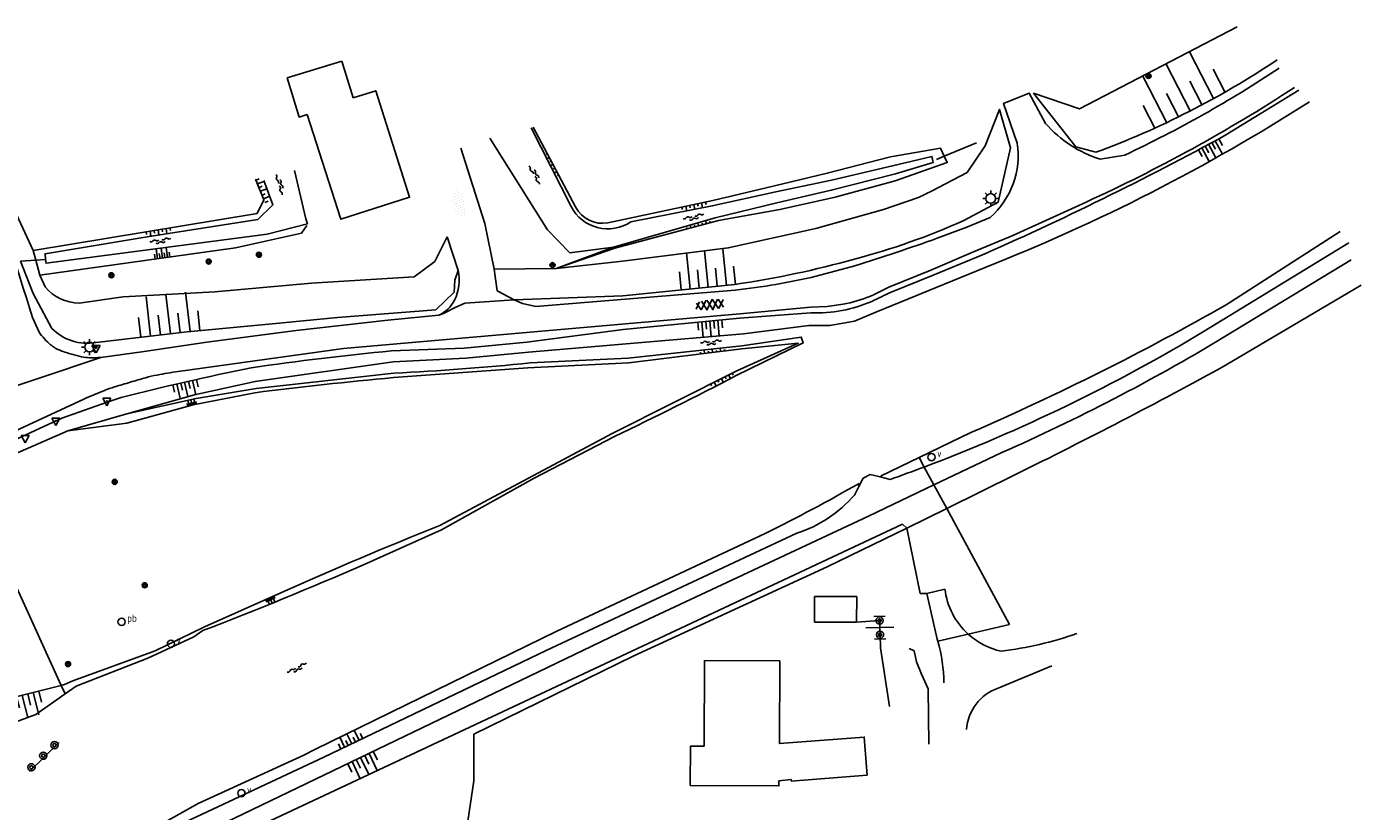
# Model space of a CAD drawing. Extents: x 121149 to 123702, y 457169 to 470031.
# Tile 42 of 87: x 122301 to 122467, y 463852 to 463949. Entities that reach past the tile are written whole.
import ezdxf

# ---------------------------------------------------------------- set-up
doc = ezdxf.new("R2010")
doc.units = 0
doc.header["$LTSCALE"] = 4
doc.layers.get('0').update_dxf_attribs({"color": 8, "linetype": 'CONTINUOUS'})
doc.layers.add('REFERENTIE', color=8, linetype='CONTINUOUS')
doc.styles.add('ISO', font='ISO')

# ---------------------------------------------------------------- blocks, each defined once
blk = doc.blocks.new('verkeersbord-pl')
at = {"linetype": 'Continuous'}
blk.add_circle((0, 0), 0.03, dxfattribs=at)
blk = doc.blocks.new('verkeersbord')
at = {"color": 0}
for p, q in [((0.5, 0.32), (-0.5, 0.32)), ((-0.5, 0.32), (0, -0.6)), ((0, -0.6), (0.5, 0.32))]:
    blk.add_line(p, q, dxfattribs=at)
blk = doc.blocks.new('lichtmast')
at = {"color": 0}
for p, q in [((-0.6, 0), (-1, 0)), ((-0.71, 0.71), (-0.42, 0.42)), ((0, 0.6), (0, 1)), ((0.42, 0.42), (0.71, 0.71)), ((0.6, 0), (1, 0)), ((-0.42, -0.42), (-0.71, -0.71)), ((0, -0.6), (0, -1)), ((0.42, -0.42), (0.71, -0.71))]:
    blk.add_line(p, q, dxfattribs=at)
blk.add_circle((0, 0), 0.6, dxfattribs=at)
blk = doc.blocks.new('boom')
at = {"color": 0}
for radius in [0.315, 0.225, 0.135]:
    blk.add_circle((0, 0), radius, dxfattribs=at)
blk = doc.blocks.new('talud')
at = {"color": 0}
for p, q in [((0, 0.75), (0.5, 0.75)), ((0, 0.5), (1, 0.5)), ((0, 0.25), (0.5, 0.25)), ((0, 0), (1, 0)), ((0, -0.25), (0.5, -0.25)), ((0, -0.5), (1, -0.5)), ((0, -0.75), (0.5, -0.75))]:
    blk.add_line(p, q, dxfattribs=at)
blk = doc.blocks.new('paal')
at = {"color": 0}
for radius in [0.45, 0.2]:
    blk.add_circle((0, 0), radius, dxfattribs=at)
blk = doc.blocks.new('water')
at = {"color": 0, "linetype": 'ByBlock', "lineweight": -2}
for centre, start, end in [((-0.01, 0.75), 129.7446, 230.2554), ((-0.32, 1.12), 309.7446, 50.2554), ((-0.32, 0.37), 309.7446, 50.2554), ((0.32, 0.01), 129.7446, 230.2554), ((0, 0.38), 309.7446, 50.2554), ((-0.01, -0.74), 129.7446, 230.2554), ((-0.32, -0.37), 309.7446, 50.2554), ((-0.32, -1.12), 309.7446, 50.2554), ((0, -0.37), 309.7446, 50.2554)]:
    blk.add_arc(centre, 0.244, start, end, dxfattribs=at)
blk = doc.blocks.new('halfverhard4')
at = {"color": 0, "linetype": 'ByBlock', "lineweight": -2}
for p, q in [((-0.625, 0.625), (-0.625, 0.625)), ((-0.625, 0), (-0.625, 0)), ((-0.46875, 0.9375), (-0.46875, 0.9375)), ((-0.46875, 0.3125), (-0.46875, 0.3125)), ((-0.3125, 1.25), (-0.3125, 1.25)), ((-0.3125, 0.625), (-0.3125, 0.625)), ((-0.3125, 0), (-0.3125, 0)), ((-0.15625, 1.5625), (-0.15625, 1.5625)), ((-0.15625, 0.9375), (-0.15625, 0.9375)), ((-0.15625, 0.3125), (-0.15625, 0.3125)), ((0, 1.25), (0, 1.25)), ((0, 0.625), (0, 0.625)), ((0, 0), (0, 0)), ((0.15625, 1.5625), (0.15625, 1.5625)), ((0.15625, 0.9375), (0.15625, 0.9375)), ((0.15625, 0.3125), (0.15625, 0.3125)), ((0.3125, 1.25), (0.3125, 1.25)), ((0.3125, 0.625), (0.3125, 0.625)), ((0.3125, 0), (0.3125, 0)), ((0.46875, 0.9375), (0.46875, 0.9375)), ((0.46875, 0.3125), (0.46875, 0.3125)), ((0.625, 0.625), (0.625, 0.625)), ((0.625, 0), (0.625, 0)), ((-0.625, -0.625), (-0.625, -0.625)), ((-0.46875, -0.3125), (-0.46875, -0.3125)), ((-0.46875, -0.9375), (-0.46875, -0.9375)), ((-0.3125, -0.625), (-0.3125, -0.625)), ((-0.3125, -1.25), (-0.3125, -1.25)), ((-0.15625, -0.3125), (-0.15625, -0.3125)), ((-0.15625, -0.9375), (-0.15625, -0.9375)), ((-0.15625, -1.5625), (-0.15625, -1.5625)), ((0, -0.625), (0, -0.625)), ((0, -1.25), (0, -1.25)), ((0.15625, -0.3125), (0.15625, -0.3125)), ((0.15625, -0.9375), (0.15625, -0.9375)), ((0.15625, -1.5625), (0.15625, -1.5625)), ((0.3125, -0.625), (0.3125, -0.625)), ((0.3125, -1.25), (0.3125, -1.25)), ((0.46875, -0.3125), (0.46875, -0.3125)), ((0.46875, -0.9375), (0.46875, -0.9375)), ((0.625, -0.625), (0.625, -0.625))]:
    blk.add_line(p, q, dxfattribs=at)
blk = doc.blocks.new('verklikker')
at = {"color": 0}
blk.add_circle((0, 0), 0.45, dxfattribs=at)
at = {"color": 0, "style": 'ISO'}
blk.add_attdef('VERKLIKKER', (0.7, 0), '', height=0.9, dxfattribs=at)
blk = doc.blocks.new('asfalt4')
at = {"color": 0, "linetype": 'ByBlock', "lineweight": -2}
for p, q in [((-0.52, 1.14), (0.54, 1.69)), ((-0.43, 1.75), (0.63, 1.08)), ((-0.63, 0.38), (0.64, 1.04)), ((-0.63, 0.4), (0.66, -0.42)), ((-0.57, -0.3), (0.73, 0.38)), ((-0.53, 1.07), (0.74, 0.27)), ((-0.56, -0.38), (0.58, -1.1)), ((-0.49, -0.96), (0.67, -0.36)), ((-0.46, -1.19), (0.39, -1.73)), ((-0.34, -1.59), (0.57, -1.11))]:
    blk.add_line(p, q, dxfattribs=at)
blk = doc.blocks.new('DRHEK')
at = {"color": 0, "linetype": 'Continuous'}
for p, q in [((1.25, 0), (-1.25, 0)), ((-0.5, 0.7), (0.5, 0.7)), ((-0.5, -0.7), (0.5, -0.7))]:
    blk.add_line(p, q, dxfattribs=at)
blk = doc.blocks.new('peilbuis')
at = {"color": 0}
blk.add_circle((0, 0), 0.45, dxfattribs=at)
at = {"color": 0, "style": 'ISO'}
blk.add_attdef('PEILBUIS', (0.7, 0), '', height=0.9, dxfattribs=at)

msp = doc.modelspace()

# ---------------------------------------------------------------- linework, layer by layer
at = {"layer": 'REFERENTIE'}
for points in [[(122434.009, 463933.681), (122431.525, 463934.369), (122426.26, 463941.021), (122431.98, 463939.085), (122451.595, 463949.307)], [(122340.208, 463945.039), (122333.427, 463942.937), (122334.936, 463938.066), (122335.923, 463938.371)], [(122341.632, 463940.446), (122340.208, 463945.039)], [(122335.923, 463938.371), (122340.101, 463925.349), (122348.656, 463928.093), (122344.433, 463941.339), (122341.632, 463940.446)], [(122424.227, 463934.813), (122422.519, 463939.765), (122425.728, 463941.045), (122427.759, 463937.254)], [(122459.262, 463941.404), (122450.188, 463935.85)], [(122413.542, 463928.854), (122417.979, 463931.182), (122420.22, 463934.489), (122422.028, 463939.015), (122423.379, 463934.257), (122421.853, 463927.475), (122417.593, 463925.212)], [(122368.738, 463926.924), (122363.766, 463936.727)], [(122369.303, 463926.888), (122364.038, 463936.797)], [(122295.312, 463935.445), (122301.833, 463921.48)], [(122359.186, 463919.138), (122358.013, 463924.825), (122355.04, 463934.212)], [(122358.627, 463935.45), (122365.8, 463924.037), (122368.586, 463921.188), (122374.017, 463921.878)], [(122415.137, 463933.197), (122414.662, 463934.204), (122408.475, 463933.118), (122400.596, 463931.07), (122393.855, 463929.461), (122386.371, 463927.695), (122373.309, 463924.907)], [(122415.137, 463933.197), (122419.164, 463934.85)], [(122374.017, 463921.878), (122386.648, 463925.529), (122394.332, 463927.405), (122401.101, 463928.964), (122409.082, 463931.014), (122413.783, 463932.423), (122413.62, 463933.174), (122408.725, 463932.004), (122401.113, 463930.219), (122394.214, 463928.783), (122386.295, 463927.009), (122376.166, 463925.039)], [(122374.181, 463921.761), (122387.051, 463925.219), (122394.71, 463926.552), (122401.59, 463928.103), (122409.055, 463930.119), (122415.516, 463932.394), (122415.137, 463933.197)], [(122414.178, 463932.803), (122415.137, 463933.197)], [(122434.551, 463932.831), (122437.598, 463933.34)], [(122335.73, 463925.426), (122334.354, 463931.414)], [(122329.506, 463930.362), (122330.531, 463927.774), (122329.679, 463926.055), (122301.833, 463921.48)], [(122330.51, 463930.157), (122331.653, 463927.146), (122329.79, 463925.336), (122316.017, 463923.171), (122303.318, 463921.074), (122303.386, 463920.358)], [(122375.134, 463920.128), (122388.276, 463921.781), (122399.169, 463924.222), (122407.608, 463926.573), (122411.823, 463928.031)], [(122406.446, 463915.986), (122408.261, 463916.894), (122413.496, 463919.032), (122418.781, 463921.322), (122423.679, 463923.339), (122432.784, 463927.49)], [(122302.658, 463918.384), (122327.007, 463921.809), (122335.191, 463923.619), (122335.86, 463924.561)], [(122303.386, 463920.358), (122303.431, 463919.876), (122330.931, 463923.494), (122335.935, 463924.768)], [(122335.73, 463925.426), (122335.935, 463924.768)], [(122414.271, 463922.984), (122417.953, 463924.371), (122420.874, 463925.582)], [(122307.567, 463914.938), (122313.047, 463915.714), (122324.448, 463916.338), (122336.452, 463917.399), (122349.236, 463918.191), (122351.777, 463920.084), (122353.307, 463923.185)], [(122353.307, 463923.185), (122354.673, 463918.983)], [(122447.494, 463911.44), (122465.464, 463922.436)], [(122450.221, 463914.707), (122464.384, 463923.828)], [(122301.833, 463921.48), (122302.153, 463920.28)], [(122366.864, 463919.22), (122374.017, 463921.878)], [(122374.181, 463921.761), (122366.864, 463919.22)], [(122419.201, 463920.628), (122413.784, 463918.41), (122408.544, 463916.291)], [(122300.258, 463920.16), (122302.153, 463920.28)], [(122300.258, 463920.16), (122301.822, 463916.106), (122304.149, 463911.774)], [(122302.153, 463920.28), (122303.386, 463920.358)], [(122302.153, 463920.28), (122302.658, 463918.384)], [(122309.654, 463910.022), (122320.97, 463911.348), (122331.13, 463912.29), (122339.672, 463913.148), (122351.903, 463914.104), (122354.186, 463916.283), (122354.277, 463917.795), (122354.673, 463918.983)], [(122359.186, 463919.138), (122366.864, 463919.22)], [(122361.66, 463915.338), (122359.527, 463916.467), (122359.186, 463919.138)], [(122366.864, 463919.22), (122375.134, 463920.128)], [(122398.315, 463912.127), (122400.907, 463912.141), (122403.968, 463912.695), (122406.64, 463913.792), (122409.803, 463915.089), (122414.128, 463916.875), (122420.252, 463919.353)], [(122399.214, 463918.273), (122404.039, 463919.544)], [(122465.77, 463920.314), (122448.897, 463910.06)], [(122302.658, 463918.384), (122303.345, 463916.962)], [(122389.109, 463917.247), (122375.164, 463915.844), (122361.66, 463915.338)], [(122361.66, 463915.338), (122362.681, 463914.856), (122364.37, 463914.497), (122389.146, 463916.537)], [(122467.019, 463917.171), (122450.224, 463907.232)], [(122319.869, 463906.411), (122340.437, 463909.266), (122389.71, 463913.571), (122398.543, 463914.424), (122400.57, 463914.493), (122402.579, 463914.779)], [(122352.269, 463913.406), (122352.884, 463913.639), (122354.231, 463914.336), (122355.535, 463914.934), (122361.66, 463915.338)], [(122301.769, 463913.125), (122302.562, 463911.303)], [(122310.266, 463908.169), (122315.62, 463908.904), (122323.434, 463910.062), (122334.549, 463911.512), (122345.931, 463912.802), (122352.269, 463913.406)], [(122398.556, 463913.734), (122389.681, 463913.047), (122375.202, 463911.651), (122363.23, 463910.079), (122355.418, 463909.308), (122346.412, 463908.988)], [(122398.315, 463912.127), (122390.163, 463911.092), (122363.447, 463908.835), (122355.665, 463908.065), (122346.606, 463907.614), (122329.46, 463905.163), (122321.9, 463903.523), (122313.465, 463901.133)], [(122389.278, 463905.901), (122397.604, 463909.963), (122397.361, 463910.698), (122389.979, 463909.597), (122375.832, 463908.086), (122363.658, 463907.491)], [(122352.403, 463887.277), (122373.832, 463898.722), (122389.365, 463906.484), (122396.98, 463909.942), (122389.983, 463909.226), (122375.898, 463907.489), (122363.363, 463906.894), (122346.633, 463905.652)], [(122294.615, 463902.949), (122310.266, 463908.169)], [(122346.694, 463906.214), (122329.576, 463904.322), (122322.099, 463903.077), (122313.465, 463901.133)], [(122292.397, 463895.709), (122298.404, 463898.473), (122308.155, 463902.993)], [(122312.768, 463903.194), (122311.046, 463902.589), (122305.389, 463900.598)], [(122329.4, 463903.773), (122321.737, 463902.26), (122313.495, 463899.971), (122306.158, 463899.024)], [(122306.158, 463899.024), (122313.465, 463901.133)], [(122293.285, 463893.765), (122298.753, 463897.548), (122305.389, 463900.598)], [(122293.965, 463892.275), (122299.605, 463896.183), (122306.158, 463899.024)], [(122342.926, 463882.362), (122352.608, 463886.743), (122364.165, 463893.141), (122374.128, 463898.343)], [(122412.015, 463895.708), (122418.442, 463898.816)], [(122421.423, 463895.947), (122413.857, 463892.312)], [(122407.32, 463893.438), (122412.015, 463895.708)], [(122412.015, 463895.708), (122412.65, 463894.538)], [(122412.65, 463894.538), (122413.857, 463892.312)], [(122405.077, 463893.156), (122404.522, 463892.106)], [(122404.522, 463892.106), (122404.546, 463892.502)], [(122405.945, 463893.595), (122405.077, 463893.156)], [(122407.187, 463893.296), (122405.945, 463893.595)], [(122407.187, 463893.296), (122407.32, 463893.438)], [(122408.428, 463892.998), (122407.187, 463893.296)], [(122423.998, 463893.607), (122415.451, 463889.372)], [(122293.965, 463892.275), (122305.333, 463867.372)], [(122413.857, 463892.312), (122405.723, 463888.404), (122375.8, 463874.397), (122321.339, 463848.193)], [(122404.522, 463892.106), (122403.967, 463891.056)], [(122413.857, 463892.312), (122415.451, 463889.372)], [(122415.451, 463889.372), (122410.499, 463886.918)], [(122415.451, 463889.372), (122423.278, 463874.937)], [(122410.499, 463886.918), (122409.95, 463887.417), (122329.968, 463849.899), (122318.252, 463842.44), (122315.821, 463838.103), (122321.207, 463832.291), (122325.265, 463824.127)], [(122396.807, 463886.313), (122365.638, 463871.694), (122337.979, 463858.432), (122318.872, 463849.489)], [(122356.641, 463861.326), (122376.539, 463871.032), (122400.589, 463882.121), (122410.499, 463886.918)], [(122392.89, 463886.25), (122366.96, 463874.12)], [(122412.134, 463878.825), (122410.499, 463886.918)], [(122412.988, 463878.794), (122415.229, 463879.362)], [(122305.333, 463867.372), (122305.716, 463867.469), (122306.767, 463867.935), (122317.019, 463871.675), (122323.146, 463874.673), (122332.616, 463878.891)], [(122404.244, 463875.221), (122404.256, 463878.411), (122399.016, 463878.431), (122399.004, 463875.241)], [(122412.988, 463878.794), (122412.134, 463878.825)], [(122414.27, 463873.134), (122414.269, 463873.137), (122412.988, 463878.794)], [(122321.816, 463873.434), (122322.939, 463874.185)], [(122399.004, 463875.241), (122404.244, 463875.221)], [(122404.244, 463875.221), (122407.114, 463875.439)], [(122407.114, 463875.439), (122407.158, 463873.676)], [(122423.278, 463874.937), (122418.119, 463873.753)], [(122316.108, 463870.761), (122321.816, 463873.434)], [(122366.96, 463874.12), (122336.847, 463859.403)], [(122407.158, 463873.676), (122407.224, 463872.031)], [(122418.119, 463873.753), (122414.345, 463872.887)], [(122407.224, 463872.031), (122408.329, 463864.756)], [(122413.227, 463860.079), (122413.142, 463866.954), (122412.318, 463868.766), (122411.706, 463870.307), (122411.414, 463871.671), (122410.769, 463871.949)], [(122305.82, 463866.306), (122307.194, 463867.279), (122316.108, 463870.761)], [(122385.287, 463859.797), (122385.347, 463870.468), (122394.698, 463870.415), (122394.64, 463860.141), (122405.207, 463860.949), (122405.57, 463856.195)], [(122428.51, 463869.821), (122421.868, 463867.04)], [(122297.84, 463865.475), (122305.333, 463867.372)], [(122302.184, 463863.734), (122305.82, 463866.306)], [(122305.333, 463867.372), (122305.82, 463866.306)], [(122298.004, 463862.237), (122302.184, 463863.734)], [(122356.641, 463861.326), (122356.66, 463855.524)], [(122305.081, 463860.257), (122301.393, 463856.65)], [(122336.847, 463859.403), (122335.496, 463858.714)], [(122396.131, 463855.473), (122396.113, 463855.663), (122394.592, 463855.495), (122394.589, 463854.875), (122383.549, 463854.938), (122383.577, 463859.808), (122385.287, 463859.798)], [(122335.496, 463858.714), (122322.336, 463852.691)], [(122405.57, 463856.195), (122396.128, 463855.472)], [(122356.66, 463855.524), (122355.004, 463844.636)], [(122322.336, 463852.691), (122318.289, 463850.408)]]:
    msp.add_lwpolyline(points, dxfattribs=at)
for points in [[(122456.552, 463945.182, -0.0592889), (122434.009, 463933.681)], [(122437.598, 463933.34, 0.0363553), (122456.803, 463944.14)], [(122432.784, 463927.49, 0.0368888), (122458.708, 463941.734)], [(122420.252, 463919.353, 0.0481301), (122460.578, 463939.968)], [(122427.759, 463937.254, 0.137396), (122434.551, 463932.831)], [(122450.188, 463935.85, -0.022216), (122419.201, 463920.628)], [(122420.874, 463925.582, 0.2520769), (122424.227, 463934.813)], [(122295.859, 463932.761, 0.0097809), (122301.769, 463913.125)], [(122411.823, 463928.031, 0.0298005), (122413.542, 463928.854)], [(122376.166, 463925.039, -0.4470674), (122368.738, 463926.924)], [(122373.309, 463924.907, -0.3288295), (122369.303, 463926.888)], [(122417.593, 463925.212, -0.0418086), (122404.006, 463920.408)], [(122404.039, 463919.544, 0.006855), (122414.271, 463922.984)], [(122354.218, 463915.285, 0.1841605), (122354.673, 463918.983)], [(122404.006, 463920.408, -0.0321454), (122389.109, 463917.247)], [(122389.146, 463916.537, 0.028997), (122399.214, 463918.273)], [(122303.345, 463916.962, 0.2325206), (122307.567, 463914.938)], [(122402.579, 463914.779, 0.0463453), (122405.905, 463915.761)], [(122405.905, 463915.761, 0.0085347), (122406.446, 463915.986)], [(122408.544, 463916.291, 0.002852), (122406.137, 463915.14)], [(122352.269, 463913.406, 0.1739803), (122354.218, 463915.285)], [(122406.137, 463915.14, -0.1142421), (122398.556, 463913.734)], [(122418.442, 463898.816, 0.0263439), (122450.221, 463914.707)], [(122302.562, 463911.303, 0.0588146), (122304.001, 463909.75)], [(122304.149, 463911.774, 0.2445379), (122309.654, 463910.022)], [(122412.65, 463894.538, 0.0456866), (122447.494, 463911.44)], [(122304.001, 463909.75, 0.0877176), (122305.23, 463909.028)], [(122305.23, 463909.028, 0.0161563), (122306.641, 463908.557)], [(122448.897, 463910.06, -0.0313345), (122421.423, 463895.947)], [(122306.641, 463908.557, 0.0197214), (122307.857, 463908.249)], [(122307.857, 463908.249, 0.0432329), (122308.831, 463908.131)], [(122308.831, 463908.131, 0.0292662), (122310.266, 463908.169)], [(122346.412, 463908.988, 0.0123171), (122328.965, 463906.889)], [(122363.658, 463907.491, -0.0136198), (122346.694, 463906.214)], [(122328.965, 463906.889, 0.0109363), (122312.768, 463903.194)], [(122315.816, 463905.637, -0.0224095), (122317.248, 463905.977)], [(122317.248, 463905.977, -0.0121907), (122319.869, 463906.411)], [(122374.128, 463898.343, 0.0087168), (122389.278, 463905.901)], [(122450.224, 463907.232, -0.01132), (122423.998, 463893.607)], [(122308.155, 463902.993, -0.0116025), (122310.604, 463904.029)], [(122310.604, 463904.029, -0.0213271), (122312.004, 463904.517)], [(122312.004, 463904.517, -0.0022077), (122313.916, 463905.087)], [(122313.916, 463905.087, -0.0022236), (122315.816, 463905.637)], [(122346.633, 463905.652, 0.0100397), (122329.4, 463903.773)], [(122408.428, 463892.998, 0.0052089), (122412.65, 463894.538)], [(122404.546, 463892.502, -0.0146139), (122392.89, 463886.25)], [(122403.967, 463891.056, -0.1390232), (122396.807, 463886.313)], [(122332.616, 463878.891, -0.0092812), (122352.403, 463887.277)], [(122322.939, 463874.185, 0.01007), (122342.926, 463882.362)], [(122415.229, 463879.362, 0.1808203), (122418.119, 463873.753)], [(122414.345, 463872.887, 0.0048324), (122414.27, 463873.134)], [(122415.085, 463867.684, 0.0730604), (122414.345, 463872.887)], [(122418.119, 463873.753, 0.1307686), (122422.236, 463871.625)], [(122422.236, 463871.625, 0.0522501), (122431.648, 463873.825)], [(122421.868, 463867.04, 0.2996755), (122417.906, 463861.886)]]:
    msp.add_lwpolyline(points, format="xyb", dxfattribs=at)

# ---------------------------------------------------------------- block references
at = {"layer": 'REFERENTIE', "linetype": 'Continuous'}
for name, p, xscale, yscale, rotation in [('talud', (122445.744, 463938.857), 6.543014, 6.543014, 117.4188043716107), ('talud', (122448.018, 463934.675), 1.914551, 1.914551, 298.3453470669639), ('talud', (122366.5, 463932.164), 0.374703, 2, 207.8654488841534), ('talud', (122330.113, 463928.83), 0.84265, 2, 21.59926424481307), ('talud', (122383.986, 463927.186), 0.614777, 2, 282.023121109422), ('talud', (122317.368, 463924.032), 0.641126, 2, 279.3301691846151), ('talud', (122384.602, 463924.561), 0.361871, 2, 105.0743755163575), ('talud', (122317.915, 463920.53), 1.241116, 1.241116, 98.01258610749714), ('talud', (122385.8, 463916.914), 4.521648, 4.521648, 95.73707109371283), ('talud', (122318.894, 463911.096), 4.939393, 4.939393, 96.46316586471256), ('talud', (122385.982, 463912.69), 1.948671, 2, 275.5058304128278), ('talud', (122386.334, 463908.776), 0.4293, 2, 96.95942207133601), ('talud', (122387.444, 463905.53), 0.505239, 2, 296.3115316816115), ('talud', (122320.674, 463905.089), 1.843469, 2, 282.8827930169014), ('talud', (122321.612, 463902.191), 0.757956, 0.757956, 103.5045538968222), ('talud', (122331.248, 463878.28), 0.737345, 0.737345, 293.9230399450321), ('DRHEK', (122407.136, 463874.558), 1.39523, 2, 181.4320961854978), ('talud', (122300.457, 463866.135), 2.855631, 2.855631, 284.2308945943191), ('talud', (122341.468, 463860.105), 1.39523, 2, 115.6099038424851), ('talud', (122342.547, 463858.397), 2.348144, 2.348144, 295.6920401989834)]:
    msp.add_blockref(name, p, dxfattribs=dict(at, xscale=xscale, yscale=yscale, rotation=rotation))
for name, p in [('boom', (122440.55, 463943.187)), ('lichtmast', (122420.93, 463927.941)), ('boom', (122329.908, 463920.936)), ('boom', (122323.665, 463920.095)), ('boom', (122366.423, 463919.645)), ('boom', (122311.569, 463918.384)), ('lichtmast', (122308.839, 463909.453)), ('verkeersbord', (122309.648, 463909.328)), ('verkeersbord-pl', (122309.648, 463909.328)), ('verkeersbord', (122311.004, 463902.765)), ('verkeersbord-pl', (122311.004, 463902.765)), ('verkeersbord', (122304.638, 463900.287)), ('verkeersbord-pl', (122304.638, 463900.287)), ('verkeersbord', (122300.849, 463898.14)), ('boom', (122311.982, 463892.697)), ('boom', (122315.702, 463879.831)), ('paal', (122407.114, 463875.439)), ('paal', (122407.158, 463873.676)), ('boom', (122306.172, 463870.03)), ('paal', (122304.486, 463859.948)), ('paal', (122301.613, 463857.187)), ('paal', (122303.086, 463858.629))]:
    msp.add_blockref(name, p, dxfattribs=at)
for name, p, rotation in [('water', (122332.547, 463929.692), 17.58309712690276), ('water', (122364.277, 463930.912), 30.20693401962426), ('halfverhard4', (122354.784, 463927.353), 18.72486806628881), ('water', (122383.986, 463925.578), 283.5358563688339), ('water', (122317.667, 463922.64), 279.2645239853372), ('asfalt4', (122385.959, 463914.764), 276.1439957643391), ('water', (122386.158, 463910.002), 275.6250600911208), ('water', (122334.688, 463869.462), 296.2319399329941)]:
    msp.add_blockref(name, p, dxfattribs=dict(at, rotation=rotation))
for name, p, values in [('verklikker', (122413.564, 463895.773), {'VERKLIKKER': 'v'}), ('peilbuis', (122312.831, 463875.285), {'PEILBUIS': 'pb'}), ('verklikker', (122318.972, 463872.555), {'VERKLIKKER': 'v'}), ('verklikker', (122327.727, 463853.968), {'VERKLIKKER': 'v'})]:
    msp.add_blockref(name, p, dxfattribs=at).add_auto_attribs(values)

doc.saveas('drawing.dxf')
